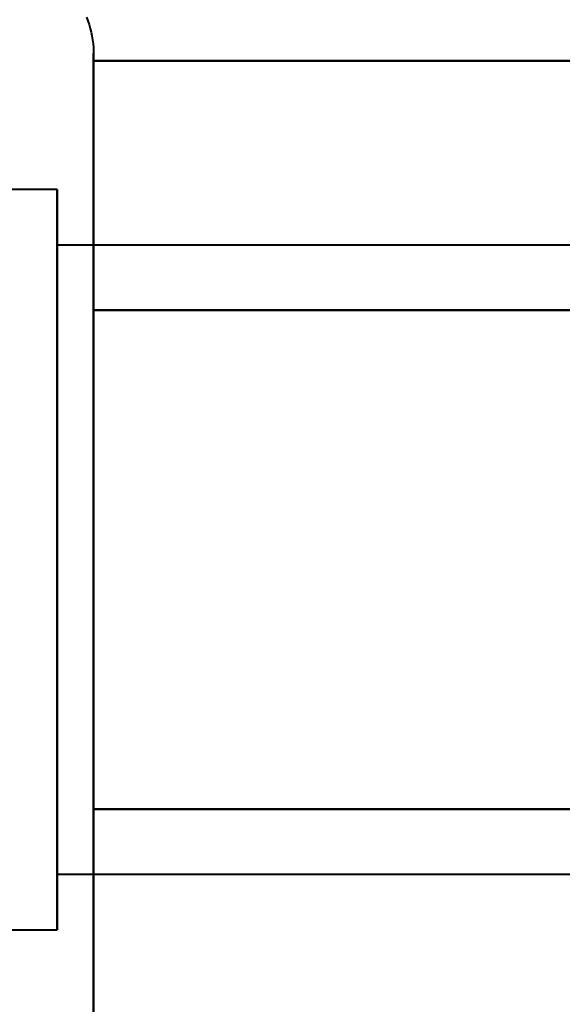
# Model space of a CAD drawing. Header units: millimetres. Extents: x -1442 to 3067, y -120 to 1210.
# Tile 26 of 71: x 444.2 to 448.59, y 179.77 to 187.75. Entities that reach past the tile are written whole.
import ezdxf

# ---------------------------------------------------------------- set-up
doc = ezdxf.new("R2010")
doc.units = ezdxf.units.MM
doc.layers.add('G-IMPT', color=8, linetype='Continuous', lineweight=40)

# ---------------------------------------------------------------- blocks, each defined once
blk = doc.blocks.new('NEXA 2000 CALQUES_dwg-762145-Gauche')
at = {"layer": 'G-IMPT'}
for p, q in [((444.7957, 187.4723), (444.7957, 181.3223)), ((444.7957, 187.4723), (444.7957, 181.3223)), ((444.7957, 187.4723), (444.7957, 185.4223)), ((444.7957, 187.4723), (444.7957, 185.4223)), ((444.7957, 186.923), (444.7957, 181.3223)), ((444.7957, 186.923), (444.7957, 181.3223)), ((444.5, 186.3723), (443.2149, 186.3723)), ((444.5, 186.3723), (443.2149, 186.3723)), ((444.5, 186.3723), (443.2149, 186.3723)), ((444.5, 186.3723), (443.2149, 186.3723)), ((444.5, 186.3723), (444.5, 181.8723)), ((444.5, 186.3723), (444.5, 181.8723)), ((444.5, 180.7742), (444.5, 186.3723)), ((444.5, 180.7742), (444.5, 186.3723)), ((444.5, 186.3723), (444.5, 181.8723)), ((444.5, 186.3723), (444.5, 181.8723)), ((444.5, 184.8723), (444.5, 186.3723)), ((444.5, 184.8723), (444.5, 186.3723)), ((444.5, 181.8723), (444.5, 185.9704)), ((444.5, 181.8723), (444.5, 185.9704)), ((444.5, 180.3723), (444.5, 185.9704)), ((444.5, 180.3723), (444.5, 185.9704)), ((456.3889, 185.9205), (444.5, 185.9205)), ((456.3889, 185.9205), (444.5, 185.9205)), ((456.3889, 185.9205), (444.5, 185.9205)), ((456.3889, 185.9205), (444.5, 185.9205)), ((444.5, 185.9205), (444.5, 182.0982)), ((444.5, 185.9205), (444.5, 182.0982)), ((444.5, 182.0982), (444.5, 185.9205)), ((444.5, 182.0982), (444.5, 185.9205)), ((444.5, 185.9205), (444.5, 182.0982)), ((444.5, 185.9205), (444.5, 182.0982)), ((444.5, 182.0982), (444.5, 185.9205)), ((444.5, 182.0982), (444.5, 185.9205)), ((444.7957, 185.4223), (444.7957, 179.8216)), ((444.7957, 185.4223), (444.7957, 179.8216)), ((444.7957, 185.4223), (444.7957, 179.2723)), ((444.7957, 185.4223), (444.7957, 179.2723)), ((444.5, 184.8723), (444.5, 180.3723)), ((444.5, 184.8723), (444.5, 180.3723)), ((444.5, 184.8723), (444.5, 180.3723)), ((444.5, 184.8723), (444.5, 180.3723)), ((444.5, 180.7742), (444.5, 184.8723)), ((444.5, 180.7742), (444.5, 184.8723)), ((444.5, 184.6464), (444.5, 180.8241)), ((444.5, 184.6464), (444.5, 180.8241)), ((444.5, 180.8241), (444.5, 184.6464)), ((444.5, 180.8241), (444.5, 184.6464)), ((444.5, 184.6464), (444.5, 180.8241)), ((444.5, 184.6464), (444.5, 180.8241)), ((444.5, 180.8241), (444.5, 184.6464)), ((444.5, 180.8241), (444.5, 184.6464)), ((444.5, 180.3723), (444.5, 181.8723)), ((444.5, 180.3723), (444.5, 181.8723)), ((444.7957, 181.3223), (444.7957, 179.2723)), ((444.7957, 181.3223), (444.7957, 179.2723)), ((444.5, 180.8241), (456.3889, 180.8241)), ((444.5, 180.8241), (456.3889, 180.8241)), ((444.5, 180.8241), (456.3889, 180.8241)), ((444.5, 180.8241), (456.3889, 180.8241)), ((443.2149, 180.3723), (444.5, 180.3723)), ((443.2149, 180.3723), (444.5, 180.3723)), ((443.2149, 180.3723), (444.5, 180.3723)), ((443.2149, 180.3723), (444.5, 180.3723))]:
    blk.add_line(p, q, dxfattribs=at)
at = {"layer": 'G-IMPT', "flags": 128}
for points in [[(444.7389, 187.7667), (444.75, 187.7371), (444.76, 187.7071), (444.7688, 187.6767), (444.7764, 187.646), (444.7827, 187.6151), (444.7878, 187.5838), (444.7916, 187.5525), (444.7942, 187.521), (444.7955, 187.4894), (444.7957, 187.4723)], [(444.7389, 187.7667), (444.75, 187.7371), (444.76, 187.7071), (444.7688, 187.6767), (444.7764, 187.646), (444.7827, 187.6151), (444.7878, 187.5838), (444.7916, 187.5525), (444.7942, 187.521), (444.7955, 187.4894), (444.7957, 187.4723)], [(444.7389, 187.7667), (444.75, 187.7371), (444.76, 187.7071), (444.7688, 187.6767), (444.7764, 187.646), (444.7827, 187.6151), (444.7878, 187.5838), (444.7916, 187.5525), (444.7942, 187.521), (444.7955, 187.4894), (444.7957, 187.4723)], [(444.7389, 187.7667), (444.75, 187.7371), (444.76, 187.7071), (444.7688, 187.6767), (444.7764, 187.646), (444.7827, 187.6151), (444.7878, 187.5838), (444.7916, 187.5525), (444.7942, 187.521), (444.7955, 187.4894), (444.7957, 187.4723)], [(444.7957, 187.4723), (444.7957, 187.469), (444.7957, 187.4592), (444.7957, 187.4428), (444.7957, 187.4199), (444.7957, 187.3906), (444.7957, 187.3548), (444.7957, 187.3126), (444.7957, 187.2642), (444.7957, 187.2095), (444.7957, 187.1487), (444.7957, 187.0818), (444.7957, 187.009), (444.7957, 186.9304), (444.7957, 186.8461), (444.7957, 186.7562), (444.7957, 186.6609), (444.7957, 186.5604), (444.7957, 186.4547), (444.7957, 186.3441), (444.7957, 186.2288), (444.7957, 186.1089), (444.7957, 185.9846), (444.7957, 185.8562), (444.7957, 185.7237), (444.7957, 185.5875), (444.7957, 185.4478), (444.7957, 185.4223)], [(444.7957, 187.4723), (444.7957, 187.469), (444.7957, 187.4592), (444.7957, 187.4428), (444.7957, 187.4199), (444.7957, 187.3906), (444.7957, 187.3548), (444.7957, 187.3126), (444.7957, 187.2642), (444.7957, 187.2095), (444.7957, 187.1487), (444.7957, 187.0818), (444.7957, 187.009), (444.7957, 186.9304), (444.7957, 186.8461), (444.7957, 186.7562), (444.7957, 186.6609), (444.7957, 186.5604), (444.7957, 186.4547), (444.7957, 186.3441), (444.7957, 186.2288), (444.7957, 186.1089), (444.7957, 185.9846), (444.7957, 185.8562), (444.7957, 185.7237), (444.7957, 185.5875), (444.7957, 185.4478), (444.7957, 185.4223)], [(444.7957, 187.4723), (444.7957, 187.469), (444.7957, 187.4592), (444.7957, 187.4428), (444.7957, 187.4199), (444.7957, 187.3906), (444.7957, 187.3548), (444.7957, 187.3126), (444.7957, 187.2642), (444.7957, 187.2095), (444.7957, 187.1487), (444.7957, 187.0818), (444.7957, 187.009), (444.7957, 186.9304), (444.7957, 186.8461), (444.7957, 186.7562), (444.7957, 186.6609), (444.7957, 186.5604), (444.7957, 186.4547), (444.7957, 186.3441), (444.7957, 186.2288), (444.7957, 186.1089), (444.7957, 185.9846), (444.7957, 185.8562), (444.7957, 185.7237), (444.7957, 185.5875), (444.7957, 185.4478), (444.7957, 185.4223)], [(444.7957, 187.4723), (444.7957, 187.469), (444.7957, 187.4592), (444.7957, 187.4428), (444.7957, 187.4199), (444.7957, 187.3906), (444.7957, 187.3548), (444.7957, 187.3126), (444.7957, 187.2642), (444.7957, 187.2095), (444.7957, 187.1487), (444.7957, 187.0818), (444.7957, 187.009), (444.7957, 186.9304), (444.7957, 186.8461), (444.7957, 186.7562), (444.7957, 186.6609), (444.7957, 186.5604), (444.7957, 186.4547), (444.7957, 186.3441), (444.7957, 186.2288), (444.7957, 186.1089), (444.7957, 185.9846), (444.7957, 185.8562), (444.7957, 185.7237), (444.7957, 185.5875), (444.7957, 185.4478), (444.7957, 185.4223)], [(444.7957, 181.3223), (444.7957, 181.4659), (444.7957, 181.6126), (444.7957, 181.7621), (444.7957, 181.9142), (444.7957, 182.0686), (444.7957, 182.2251), (444.7957, 182.3834), (444.7957, 182.5433), (444.7957, 182.7045), (444.7957, 182.8668), (444.7957, 183.0299), (444.7957, 183.1936), (444.7957, 183.3575), (444.7957, 183.5215), (444.7957, 183.6852), (444.7957, 183.8485), (444.7957, 184.0109), (444.7957, 184.1724), (444.7957, 184.3325), (444.7957, 184.4912), (444.7957, 184.648), (444.7957, 184.8028), (444.7957, 184.9553), (444.7957, 185.1053), (444.7957, 185.2525), (444.7957, 185.3967), (444.7957, 185.5377), (444.7957, 185.6751), (444.7957, 185.809), (444.7957, 185.9389), (444.7957, 186.0647), (444.7957, 186.1862), (444.7957, 186.3032), (444.7957, 186.4155), (444.7957, 186.5229), (444.7957, 186.6253), (444.7957, 186.7225), (444.7957, 186.8143), (444.7957, 186.9007), (444.7957, 186.9814), (444.7957, 187.0563), (444.7957, 187.1253), (444.7957, 187.1883), (444.7957, 187.2452), (444.7957, 187.2959), (444.7957, 187.3403), (444.7957, 187.3784), (444.7957, 187.4101), (444.7957, 187.4353), (444.7957, 187.4541), (444.7957, 187.4662), (444.7957, 187.4719)], [(444.7957, 181.3223), (444.7957, 181.4659), (444.7957, 181.6126), (444.7957, 181.7621), (444.7957, 181.9142), (444.7957, 182.0686), (444.7957, 182.2251), (444.7957, 182.3834), (444.7957, 182.5433), (444.7957, 182.7045), (444.7957, 182.8668), (444.7957, 183.0299), (444.7957, 183.1936), (444.7957, 183.3575), (444.7957, 183.5215), (444.7957, 183.6852), (444.7957, 183.8485), (444.7957, 184.0109), (444.7957, 184.1724), (444.7957, 184.3325), (444.7957, 184.4912), (444.7957, 184.648), (444.7957, 184.8028), (444.7957, 184.9553), (444.7957, 185.1053), (444.7957, 185.2525), (444.7957, 185.3967), (444.7957, 185.5377), (444.7957, 185.6751), (444.7957, 185.809), (444.7957, 185.9389), (444.7957, 186.0647), (444.7957, 186.1862), (444.7957, 186.3032), (444.7957, 186.4155), (444.7957, 186.5229), (444.7957, 186.6253), (444.7957, 186.7225), (444.7957, 186.8143), (444.7957, 186.9007), (444.7957, 186.9814), (444.7957, 187.0563), (444.7957, 187.1253), (444.7957, 187.1883), (444.7957, 187.2452), (444.7957, 187.2959), (444.7957, 187.3403), (444.7957, 187.3784), (444.7957, 187.4101), (444.7957, 187.4353), (444.7957, 187.4541), (444.7957, 187.4662), (444.7957, 187.4719)], [(444.7957, 181.3223), (444.7957, 181.4659), (444.7957, 181.6126), (444.7957, 181.7621), (444.7957, 181.9142), (444.7957, 182.0686), (444.7957, 182.2251), (444.7957, 182.3834), (444.7957, 182.5433), (444.7957, 182.7045), (444.7957, 182.8668), (444.7957, 183.0299), (444.7957, 183.1936), (444.7957, 183.3575), (444.7957, 183.5215), (444.7957, 183.6852), (444.7957, 183.8485), (444.7957, 184.0109), (444.7957, 184.1724), (444.7957, 184.3325), (444.7957, 184.4912), (444.7957, 184.648), (444.7957, 184.8028), (444.7957, 184.9553), (444.7957, 185.1053), (444.7957, 185.2525), (444.7957, 185.3967), (444.7957, 185.5377), (444.7957, 185.6751), (444.7957, 185.809), (444.7957, 185.9389), (444.7957, 186.0647), (444.7957, 186.1862), (444.7957, 186.3032), (444.7957, 186.4155), (444.7957, 186.5229), (444.7957, 186.6253), (444.7957, 186.7225), (444.7957, 186.8143), (444.7957, 186.9007), (444.7957, 186.9814), (444.7957, 187.0563), (444.7957, 187.1253), (444.7957, 187.1883), (444.7957, 187.2452), (444.7957, 187.2959), (444.7957, 187.3403), (444.7957, 187.3784), (444.7957, 187.4101), (444.7957, 187.4353), (444.7957, 187.4541), (444.7957, 187.4662), (444.7957, 187.4719)], [(444.7957, 181.3223), (444.7957, 181.4659), (444.7957, 181.6126), (444.7957, 181.7621), (444.7957, 181.9142), (444.7957, 182.0686), (444.7957, 182.2251), (444.7957, 182.3834), (444.7957, 182.5433), (444.7957, 182.7045), (444.7957, 182.8668), (444.7957, 183.0299), (444.7957, 183.1936), (444.7957, 183.3575), (444.7957, 183.5215), (444.7957, 183.6852), (444.7957, 183.8485), (444.7957, 184.0109), (444.7957, 184.1724), (444.7957, 184.3325), (444.7957, 184.4912), (444.7957, 184.648), (444.7957, 184.8028), (444.7957, 184.9553), (444.7957, 185.1053), (444.7957, 185.2525), (444.7957, 185.3967), (444.7957, 185.5377), (444.7957, 185.6751), (444.7957, 185.809), (444.7957, 185.9389), (444.7957, 186.0647), (444.7957, 186.1862), (444.7957, 186.3032), (444.7957, 186.4155), (444.7957, 186.5229), (444.7957, 186.6253), (444.7957, 186.7225), (444.7957, 186.8143), (444.7957, 186.9007), (444.7957, 186.9814), (444.7957, 187.0563), (444.7957, 187.1253), (444.7957, 187.1883), (444.7957, 187.2452), (444.7957, 187.2959), (444.7957, 187.3403), (444.7957, 187.3784), (444.7957, 187.4101), (444.7957, 187.4353), (444.7957, 187.4541), (444.7957, 187.4662), (444.7957, 187.4719)], [(444.7957, 185.393), (444.7957, 185.8982), (444.7957, 186.4034), (444.7957, 186.9086), (444.7957, 187.4138)], [(444.7957, 187.4138), (447.2957, 187.4138), (449.7957, 187.4138), (452.2957, 187.4138), (454.7957, 187.4138)], [(454.7957, 187.4138), (452.2957, 187.4138), (449.7957, 187.4138), (447.2957, 187.4138), (444.7957, 187.4138)], [(444.7957, 187.4138), (444.7957, 186.9086), (444.7957, 186.4034), (444.7957, 185.8982), (444.7957, 185.393)], [(444.7957, 185.393), (444.7957, 185.8982), (444.7957, 186.4034), (444.7957, 186.9086), (444.7957, 187.4138)], [(444.7957, 187.4138), (447.2957, 187.4138), (449.7957, 187.4138), (452.2957, 187.4138), (454.7957, 187.4138)], [(454.7957, 187.4138), (452.2957, 187.4138), (449.7957, 187.4138), (447.2957, 187.4138), (444.7957, 187.4138)], [(444.7957, 187.4138), (444.7957, 186.9086), (444.7957, 186.4034), (444.7957, 185.8982), (444.7957, 185.393)], [(444.7957, 185.393), (444.7957, 185.8982), (444.7957, 186.4034), (444.7957, 186.9086), (444.7957, 187.4138)], [(444.7957, 187.4138), (447.2957, 187.4138), (449.7957, 187.4138), (452.2957, 187.4138), (454.7957, 187.4138)], [(454.7957, 187.4138), (452.2957, 187.4138), (449.7957, 187.4138), (447.2957, 187.4138), (444.7957, 187.4138)], [(444.7957, 187.4138), (444.7957, 186.9086), (444.7957, 186.4034), (444.7957, 185.8982), (444.7957, 185.393)], [(444.7957, 185.393), (444.7957, 185.8982), (444.7957, 186.4034), (444.7957, 186.9086), (444.7957, 187.4138)], [(444.7957, 187.4138), (447.2957, 187.4138), (449.7957, 187.4138), (452.2957, 187.4138), (454.7957, 187.4138)], [(454.7957, 187.4138), (452.2957, 187.4138), (449.7957, 187.4138), (447.2957, 187.4138), (444.7957, 187.4138)], [(444.7957, 187.4138), (444.7957, 186.9086), (444.7957, 186.4034), (444.7957, 185.8982), (444.7957, 185.393)], [(444.7957, 185.4223), (444.7957, 185.2787), (444.7957, 185.132), (444.7957, 184.9825), (444.7957, 184.8304), (444.7957, 184.676), (444.7957, 184.5195), (444.7957, 184.3612), (444.7957, 184.2013), (444.7957, 184.0401), (444.7957, 183.8778), (444.7957, 183.7147), (444.7957, 183.551), (444.7957, 183.3871), (444.7957, 183.2231), (444.7957, 183.0594), (444.7957, 182.8961), (444.7957, 182.7337), (444.7957, 182.5722), (444.7957, 182.4121), (444.7957, 182.2534), (444.7957, 182.0966), (444.7957, 181.9418), (444.7957, 181.7893), (444.7957, 181.6393), (444.7957, 181.4921), (444.7957, 181.3479), (444.7957, 181.207), (444.7957, 181.0695), (444.7957, 180.9357), (444.7957, 180.8057), (444.7957, 180.6799), (444.7957, 180.5584), (444.7957, 180.4414), (444.7957, 180.3291), (444.7957, 180.2217), (444.7957, 180.1193), (444.7957, 180.0221), (444.7957, 179.9303), (444.7957, 179.8439), (444.7957, 179.7633)], [(444.7957, 185.4223), (444.7957, 185.2787), (444.7957, 185.132), (444.7957, 184.9825), (444.7957, 184.8304), (444.7957, 184.676), (444.7957, 184.5195), (444.7957, 184.3612), (444.7957, 184.2013), (444.7957, 184.0401), (444.7957, 183.8778), (444.7957, 183.7147), (444.7957, 183.551), (444.7957, 183.3871), (444.7957, 183.2231), (444.7957, 183.0594), (444.7957, 182.8961), (444.7957, 182.7337), (444.7957, 182.5722), (444.7957, 182.4121), (444.7957, 182.2534), (444.7957, 182.0966), (444.7957, 181.9418), (444.7957, 181.7893), (444.7957, 181.6393), (444.7957, 181.4921), (444.7957, 181.3479), (444.7957, 181.207), (444.7957, 181.0695), (444.7957, 180.9357), (444.7957, 180.8057), (444.7957, 180.6799), (444.7957, 180.5584), (444.7957, 180.4414), (444.7957, 180.3291), (444.7957, 180.2217), (444.7957, 180.1193), (444.7957, 180.0221), (444.7957, 179.9303), (444.7957, 179.8439), (444.7957, 179.7633)], [(444.7957, 185.4223), (444.7957, 185.2787), (444.7957, 185.132), (444.7957, 184.9825), (444.7957, 184.8304), (444.7957, 184.676), (444.7957, 184.5195), (444.7957, 184.3612), (444.7957, 184.2013), (444.7957, 184.0401), (444.7957, 183.8778), (444.7957, 183.7147), (444.7957, 183.551), (444.7957, 183.3871), (444.7957, 183.2231), (444.7957, 183.0594), (444.7957, 182.8961), (444.7957, 182.7337), (444.7957, 182.5722), (444.7957, 182.4121), (444.7957, 182.2534), (444.7957, 182.0966), (444.7957, 181.9418), (444.7957, 181.7893), (444.7957, 181.6393), (444.7957, 181.4921), (444.7957, 181.3479), (444.7957, 181.207), (444.7957, 181.0695), (444.7957, 180.9357), (444.7957, 180.8057), (444.7957, 180.6799), (444.7957, 180.5584), (444.7957, 180.4414), (444.7957, 180.3291), (444.7957, 180.2217), (444.7957, 180.1193), (444.7957, 180.0221), (444.7957, 179.9303), (444.7957, 179.8439), (444.7957, 179.7633)], [(444.7957, 185.4223), (444.7957, 185.2787), (444.7957, 185.132), (444.7957, 184.9825), (444.7957, 184.8304), (444.7957, 184.676), (444.7957, 184.5195), (444.7957, 184.3612), (444.7957, 184.2013), (444.7957, 184.0401), (444.7957, 183.8778), (444.7957, 183.7147), (444.7957, 183.551), (444.7957, 183.3871), (444.7957, 183.2231), (444.7957, 183.0594), (444.7957, 182.8961), (444.7957, 182.7337), (444.7957, 182.5722), (444.7957, 182.4121), (444.7957, 182.2534), (444.7957, 182.0966), (444.7957, 181.9418), (444.7957, 181.7893), (444.7957, 181.6393), (444.7957, 181.4921), (444.7957, 181.3479), (444.7957, 181.207), (444.7957, 181.0695), (444.7957, 180.9357), (444.7957, 180.8057), (444.7957, 180.6799), (444.7957, 180.5584), (444.7957, 180.4414), (444.7957, 180.3291), (444.7957, 180.2217), (444.7957, 180.1193), (444.7957, 180.0221), (444.7957, 179.9303), (444.7957, 179.8439), (444.7957, 179.7633)], [(454.7957, 185.393), (452.2957, 185.393), (449.7957, 185.393), (447.2957, 185.393), (444.7957, 185.393)], [(444.7957, 185.393), (444.7957, 184.3827), (444.7957, 183.3723), (444.7957, 182.3619), (444.7957, 181.3516)], [(444.7957, 181.3516), (444.7957, 182.3619), (444.7957, 183.3723), (444.7957, 184.3827), (444.7957, 185.393)], [(444.7957, 185.393), (447.2957, 185.393), (449.7957, 185.393), (452.2957, 185.393), (454.7957, 185.393)], [(454.7957, 185.393), (452.2957, 185.393), (449.7957, 185.393), (447.2957, 185.393), (444.7957, 185.393)], [(444.7957, 185.393), (447.2957, 185.393), (449.7957, 185.393), (452.2957, 185.393), (454.7957, 185.393)], [(454.7957, 185.393), (452.2957, 185.393), (449.7957, 185.393), (447.2957, 185.393), (444.7957, 185.393)], [(444.7957, 185.393), (444.7957, 184.3827), (444.7957, 183.3723), (444.7957, 182.3619), (444.7957, 181.3516)], [(444.7957, 181.3516), (444.7957, 182.3619), (444.7957, 183.3723), (444.7957, 184.3827), (444.7957, 185.393)], [(444.7957, 185.393), (447.2957, 185.393), (449.7957, 185.393), (452.2957, 185.393), (454.7957, 185.393)], [(454.7957, 185.393), (452.2957, 185.393), (449.7957, 185.393), (447.2957, 185.393), (444.7957, 185.393)], [(444.7957, 185.393), (447.2957, 185.393), (449.7957, 185.393), (452.2957, 185.393), (454.7957, 185.393)], [(444.7957, 181.3516), (444.7957, 182.3619), (444.7957, 183.3723), (444.7957, 184.3827), (444.7957, 185.393)], [(444.7957, 185.393), (447.2957, 185.393), (449.7957, 185.393), (452.2957, 185.393), (454.7957, 185.393)], [(454.7957, 185.393), (452.2957, 185.393), (449.7957, 185.393), (447.2957, 185.393), (444.7957, 185.393)], [(444.7957, 185.393), (447.2957, 185.393), (449.7957, 185.393), (452.2957, 185.393), (454.7957, 185.393)], [(454.7957, 185.393), (452.2957, 185.393), (449.7957, 185.393), (447.2957, 185.393), (444.7957, 185.393)], [(444.7957, 185.393), (444.7957, 184.3827), (444.7957, 183.3723), (444.7957, 182.3619), (444.7957, 181.3516)], [(444.7957, 181.3516), (444.7957, 182.3619), (444.7957, 183.3723), (444.7957, 184.3827), (444.7957, 185.393)], [(444.7957, 185.393), (447.2957, 185.393), (449.7957, 185.393), (452.2957, 185.393), (454.7957, 185.393)], [(454.7957, 185.393), (452.2957, 185.393), (449.7957, 185.393), (447.2957, 185.393), (444.7957, 185.393)], [(444.7957, 185.393), (447.2957, 185.393), (449.7957, 185.393), (452.2957, 185.393), (454.7957, 185.393)], [(454.7957, 185.393), (452.2957, 185.393), (449.7957, 185.393), (447.2957, 185.393), (444.7957, 185.393)], [(444.7957, 185.393), (444.7957, 184.3827), (444.7957, 183.3723), (444.7957, 182.3619), (444.7957, 181.3516)], [(444.7957, 181.3516), (447.2957, 181.3516), (449.7957, 181.3516), (452.2957, 181.3516), (454.7957, 181.3516)], [(454.7957, 181.3516), (452.2957, 181.3516), (449.7957, 181.3516), (447.2957, 181.3516), (444.7957, 181.3516)], [(444.7957, 181.3516), (444.7957, 180.8464), (444.7957, 180.3412), (444.7957, 179.836), (444.7957, 179.3309)], [(444.7957, 179.3309), (444.7957, 179.836), (444.7957, 180.3412), (444.7957, 180.8464), (444.7957, 181.3516)], [(444.7957, 181.3516), (447.2957, 181.3516), (449.7957, 181.3516), (452.2957, 181.3516), (454.7957, 181.3516)], [(454.7957, 181.3516), (452.2957, 181.3516), (449.7957, 181.3516), (447.2957, 181.3516), (444.7957, 181.3516)], [(444.7957, 181.3516), (447.2957, 181.3516), (449.7957, 181.3516), (452.2957, 181.3516), (454.7957, 181.3516)], [(454.7957, 181.3516), (452.2957, 181.3516), (449.7957, 181.3516), (447.2957, 181.3516), (444.7957, 181.3516)], [(444.7957, 181.3516), (444.7957, 180.8464), (444.7957, 180.3412), (444.7957, 179.836), (444.7957, 179.3309)], [(444.7957, 179.3309), (444.7957, 179.836), (444.7957, 180.3412), (444.7957, 180.8464), (444.7957, 181.3516)], [(444.7957, 181.3516), (447.2957, 181.3516), (449.7957, 181.3516), (452.2957, 181.3516), (454.7957, 181.3516)], [(454.7957, 181.3516), (452.2957, 181.3516), (449.7957, 181.3516), (447.2957, 181.3516), (444.7957, 181.3516)], [(454.7957, 181.3516), (452.2957, 181.3516), (449.7957, 181.3516), (447.2957, 181.3516), (444.7957, 181.3516)], [(444.7957, 181.3516), (447.2957, 181.3516), (449.7957, 181.3516), (452.2957, 181.3516), (454.7957, 181.3516)], [(454.7957, 181.3516), (452.2957, 181.3516), (449.7957, 181.3516), (447.2957, 181.3516), (444.7957, 181.3516)], [(444.7957, 181.3516), (444.7957, 180.8464), (444.7957, 180.3412), (444.7957, 179.836), (444.7957, 179.3309)], [(444.7957, 179.3309), (444.7957, 179.836), (444.7957, 180.3412), (444.7957, 180.8464), (444.7957, 181.3516)], [(444.7957, 181.3516), (447.2957, 181.3516), (449.7957, 181.3516), (452.2957, 181.3516), (454.7957, 181.3516)], [(454.7957, 181.3516), (452.2957, 181.3516), (449.7957, 181.3516), (447.2957, 181.3516), (444.7957, 181.3516)], [(444.7957, 181.3516), (447.2957, 181.3516), (449.7957, 181.3516), (452.2957, 181.3516), (454.7957, 181.3516)], [(454.7957, 181.3516), (452.2957, 181.3516), (449.7957, 181.3516), (447.2957, 181.3516), (444.7957, 181.3516)], [(444.7957, 181.3516), (444.7957, 180.8464), (444.7957, 180.3412), (444.7957, 179.836), (444.7957, 179.3309)], [(444.7957, 179.3309), (444.7957, 179.836), (444.7957, 180.3412), (444.7957, 180.8464), (444.7957, 181.3516)], [(444.7957, 181.3516), (447.2957, 181.3516), (449.7957, 181.3516), (452.2957, 181.3516), (454.7957, 181.3516)], [(444.7957, 179.7356), (444.7957, 179.8142), (444.7957, 179.8986), (444.7957, 179.9884), (444.7957, 180.0837), (444.7957, 180.1843), (444.7957, 180.2899), (444.7957, 180.4005), (444.7957, 180.5158), (444.7957, 180.6357), (444.7957, 180.76), (444.7957, 180.8884), (444.7957, 181.0209), (444.7957, 181.1571), (444.7957, 181.2968), (444.7957, 181.3223)], [(444.7957, 179.7356), (444.7957, 179.8142), (444.7957, 179.8986), (444.7957, 179.9884), (444.7957, 180.0837), (444.7957, 180.1843), (444.7957, 180.2899), (444.7957, 180.4005), (444.7957, 180.5158), (444.7957, 180.6357), (444.7957, 180.76), (444.7957, 180.8884), (444.7957, 181.0209), (444.7957, 181.1571), (444.7957, 181.2968), (444.7957, 181.3223)], [(444.7957, 179.7356), (444.7957, 179.8142), (444.7957, 179.8986), (444.7957, 179.9884), (444.7957, 180.0837), (444.7957, 180.1843), (444.7957, 180.2899), (444.7957, 180.4005), (444.7957, 180.5158), (444.7957, 180.6357), (444.7957, 180.76), (444.7957, 180.8884), (444.7957, 181.0209), (444.7957, 181.1571), (444.7957, 181.2968), (444.7957, 181.3223)], [(444.7957, 179.7356), (444.7957, 179.8142), (444.7957, 179.8986), (444.7957, 179.9884), (444.7957, 180.0837), (444.7957, 180.1843), (444.7957, 180.2899), (444.7957, 180.4005), (444.7957, 180.5158), (444.7957, 180.6357), (444.7957, 180.76), (444.7957, 180.8884), (444.7957, 181.0209), (444.7957, 181.1571), (444.7957, 181.2968), (444.7957, 181.3223)]]:
    blk.add_lwpolyline(points, dxfattribs=at)

msp = doc.modelspace()

# ---------------------------------------------------------------- block references
at = {"layer": 'G-IMPT'}
msp.add_blockref('NEXA 2000 CALQUES_dwg-762145-Gauche', (0, 0), dxfattribs=at)

doc.saveas('drawing.dxf')
